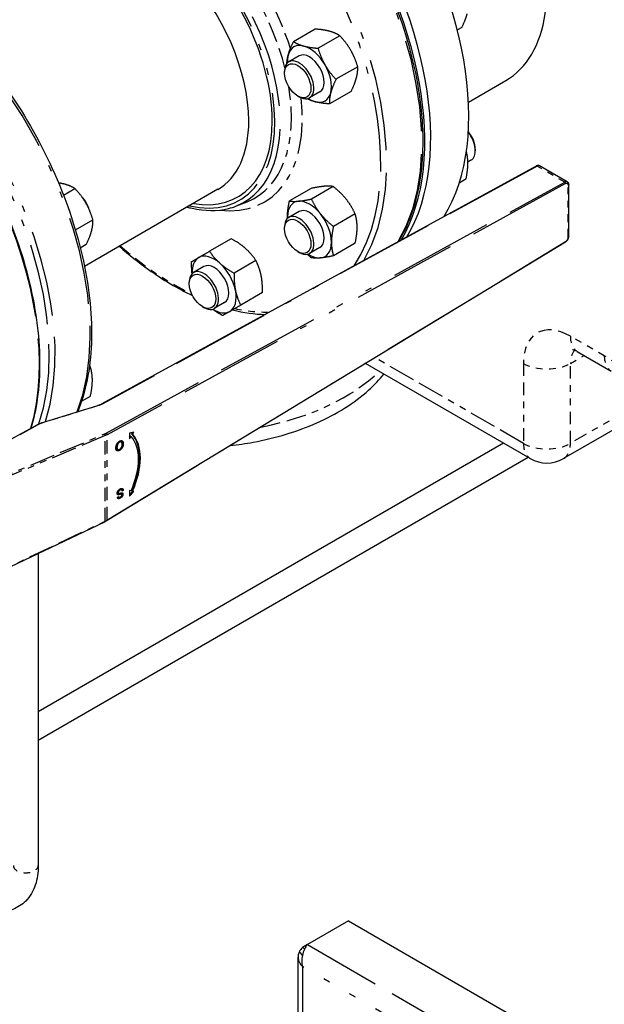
# Paper-space layout 'SHEET_1' of a CAD drawing. Header units: inches. Extents: x 3 to 360, y 8 to 227.
# Tile 34 of 98: x 64 to 73, y 104 to 118. Entities that reach past the tile are written whole.
import ezdxf

# ---------------------------------------------------------------- set-up
doc = ezdxf.new("R2010")
doc.units = ezdxf.units.IN
doc.header["$LTSCALE"] = 10.666667
doc.header["$MEASUREMENT"] = 0
doc.linetypes.add('DOUBLE_DASH_DOUBLE_DOT', pattern=[0.74, 0.24, -0.06, 0.24, -0.06, 0.01, -0.06, 0.01, -0.06])
doc.layers.get('0').update_dxf_attribs({"lineweight": 25})
doc.layers.add('PHANTOM', color=7, linetype='DOUBLE_DASH_DOUBLE_DOT', lineweight=25)

psp = doc.layouts.new('SHEET_1')

# ---------------------------------------------------------------- linework, layer by layer
for p, q in [((70.748, 118.328), (70.68, 118.289)), ((68.538, 118.302), (68.211, 118.113)), ((68.908, 118.203), (68.581, 118.014)), ((68.296, 117.898), (68.141, 117.809)), ((69.179, 117.735), (68.851, 117.546)), ((68.076, 117.64), (68.076, 117.666)), ((70.847, 117.204), (71.407, 117.526)), ((68.275, 117.296), (68.297, 117.283)), ((68.608, 117.357), (68.453, 117.268)), ((69.08, 117.365), (68.752, 117.176)), ((70.949, 116.496), (70.949, 116.471)), ((65.332, 112.663), (71.869, 116.241)), ((70.884, 116.328), (70.838, 116.301)), ((72.334, 116.002), (71.917, 116.243)), ((68.809, 115.932), (68.481, 115.743)), ((70.809, 116.041), (70.707, 115.982)), ((72.356, 115.183), (72.356, 115.958)), ((64.747, 115.801), (64.92, 115.901)), ((67.072, 115.89), (65.064, 114.73)), ((68.478, 115.903), (68.15, 115.714)), ((67.352, 115.639), (67.513, 115.702)), ((68.296, 115.555), (68.141, 115.465)), ((69.14, 115.52), (68.813, 115.331)), ((64.926, 115.279), (65.19, 115.432)), ((68.076, 115.297), (68.076, 115.322)), ((65, 115.01), (65.091, 115.062)), ((72.306, 115.095), (65.401, 110.901)), ((67.275, 115.146), (66.947, 114.957)), ((69.14, 115.078), (68.813, 114.889)), ((68.275, 114.952), (68.297, 114.94)), ((68.608, 115.013), (68.453, 114.924)), ((67.645, 114.818), (67.317, 114.629)), ((66.861, 114.726), (66.706, 114.637)), ((66.641, 114.468), (66.641, 114.494)), ((67.744, 114.334), (67.416, 114.145)), ((67.173, 114.185), (67.018, 114.096)), ((66.84, 114.124), (66.862, 114.111)), ((72.485, 113.449), (72.996, 113.153)), ((71.778, 111.836), (69.298, 113.268)), ((65.135, 113.207), (65.152, 113.217)), ((65.019, 112.699), (65.152, 112.775)), ((64.416, 112.373), (65.266, 112.636)), ((73.563, 112.578), (72.278, 111.836)), ((62.697, 111.44), (64.351, 112.346)), ((65.808, 112.232), (65.739, 112.219)), ((65.773, 112.21), (65.786, 112.228)), ((65.787, 112.202), (65.808, 112.232)), ((65.579, 112.089), (65.592, 112.082)), ((65.605, 112.093), (65.619, 112.085)), ((65.739, 112.219), (65.739, 112.134)), ((65.739, 112.162), (65.751, 112.178)), ((65.739, 112.134), (65.765, 112.17)), ((65.751, 112.178), (65.765, 112.17)), ((65.773, 112.21), (65.787, 112.202)), ((71.373, 112.07), (64.367, 108.025)), ((65.539, 112.013), (65.552, 112.005)), ((65.551, 111.979), (65.565, 111.971)), ((65.578, 111.966), (65.592, 111.958)), ((65.634, 112.07), (65.648, 112.062)), ((71.748, 111.853), (64.367, 107.592)), ((65.587, 111.369), (65.599, 111.362)), ((65.609, 111.373), (65.623, 111.365)), ((65.634, 111.365), (65.627, 111.361)), ((65.648, 111.357), (65.631, 111.347)), ((65.634, 111.365), (65.648, 111.357)), ((65.739, 111.357), (65.739, 111.272)), ((65.765, 111.351), (65.739, 111.357)), ((65.739, 111.293), (65.791, 111.344)), ((65.739, 111.272), (65.808, 111.34)), ((65.773, 111.353), (65.787, 111.345)), ((65.808, 111.34), (65.787, 111.345)), ((65.559, 111.33), (65.572, 111.322)), ((65.559, 111.254), (65.575, 111.264)), ((65.562, 111.32), (65.576, 111.312)), ((65.562, 111.299), (65.576, 111.291)), ((65.568, 111.259), (65.581, 111.251)), ((65.588, 111.248), (65.602, 111.24)), ((65.608, 111.307), (65.622, 111.299)), ((65.629, 111.309), (65.643, 111.3)), ((63.004, 109.758), (65.372, 110.885)), ((64.367, 110.407), (64.367, 105.707)), ((69.039, 104.875), (68.421, 104.518)), ((69.039, 104.875), (84.447, 95.98)), ((68.421, 104.518), (68.346, 104.475)), ((68.346, 104.475), (68.381, 104.455)), ((68.279, 104.331), (68.279, 92.951))]:
    psp.add_line(p, q)
psp.add_arc((72.028, 112.269), 0.5, 240, 300)
for centre, major_axis, start_param, end_param in [((67.67, 118.833), (2.25, -3.897), 0.293302, 3.141593), ((67.008, 118.451), (2.25, -3.897), 0.305902, 3.151346), ((67.096, 118.502), (2.25, -3.897), 0.30425, 3.141593), ((67.096, 118.502), (2.25, -3.897), 0.30425, 3.141593), ((66.124, 117.94), (-1.25, 2.165), 3.926991, 6.734212), ((69.907, 120.125), (1.5, -2.598), 0, 1.255532), ((65.947, 117.838), (-1.125, 1.949), 3.926991, 6.283185), ((68.452, 117.628), (-0.234, 0.406), 5.759587, 6.806784), ((68.452, 117.628), (-0.234, 0.406), 4.712389, 5.759587), ((68.297, 117.538), (0.156, -0.271), 5.497787, 10.210176), ((68.452, 117.628), (0.234, -0.406), 3.665191, 3.990986), ((68.452, 117.628), (-0.156, 0.271), 3.141593, 6.283185), ((68.452, 117.628), (-0.234, 0.406), 3.665191, 4.712389), ((68.452, 117.628), (0.234, -0.406), 5.759587, 6.806784), ((68.452, 117.628), (0.234, -0.406), 5.433792, 5.759587), ((66.124, 117.94), (1.25, -2.165), 5.832158, 7.068583), ((65.947, 117.838), (1.125, -1.949), 0, 0.785398), ((70.75, 116.611), (-0.141, 0.244), 3.926991, 4.997256), ((70.728, 116.598), (0.156, -0.271), 0, 1.798629), ((64.95, 115.606), (-0.141, 0.244), 4.309525, 5.115253), ((68.452, 115.284), (-0.234, 0.406), 6.021386, 7.068583), ((68.452, 115.284), (-0.234, 0.406), 4.974188, 6.021386), ((68.297, 115.195), (0.156, -0.271), 5.497787, 10.210176), ((68.452, 115.284), (-0.156, 0.271), 3.141593, 6.283185), ((68.452, 115.284), (-0.234, 0.406), 3.926991, 4.974188), ((68.452, 115.284), (0.234, -0.406), 3.926991, 3.990986), ((68.452, 115.284), (0.234, -0.406), 6.021386, 7.068583), ((67.017, 114.456), (-0.234, 0.406), 5.235988, 6.283185), ((68.452, 115.284), (0.234, -0.406), 5.433792, 6.021386), ((67.017, 114.456), (-0.234, 0.406), 0, 0.849394), ((67.017, 114.456), (-0.156, 0.271), 3.141593, 6.283185), ((67.017, 114.456), (-0.234, 0.406), 4.18879, 5.235988), ((66.862, 114.366), (0.156, -0.271), 5.497787, 10.210176), ((67.017, 114.456), (0.234, -0.406), 0, 1.047198), ((67.017, 114.456), (0.234, -0.406), 5.433792, 6.283185), ((65.265, 111.472), (0.433, 0.75), 4.879482, 6.116092), ((65.252, 111.48), (0.453, 0.784), 4.879482, 6.116092), ((65.265, 111.472), (0.453, 0.784), 4.879482, 6.116092)]:
    psp.add_ellipse(centre, major_axis=major_axis, ratio=0.57735, start_param=start_param, end_param=end_param)
for centre in [(68.275, 117.525), (68.275, 115.182), (66.84, 114.354)]:
    psp.add_ellipse(centre, major_axis=(-0.141, 0.244), ratio=0.57735)
for points, knots in [([(69.796, 115.107), (69.801, 115.114), (69.805, 115.121), (69.965, 115.389), (70.072, 115.706), (70.178, 116.422), (70.176, 116.822), (70.064, 117.664), (69.954, 118.104), (69.635, 118.982), (69.427, 119.418), (68.936, 120.242), (68.653, 120.63), (68.038, 121.319), (67.707, 121.62), (67.029, 122.103), (66.683, 122.286), (66.009, 122.514), (65.682, 122.558), (65.139, 122.508), (64.913, 122.438), (64.713, 122.322)], [4.622771, 4.622771, 4.622771, 4.622771, 4.631101, 4.631101, 4.94841, 4.94841, 5.270372, 5.270372, 5.592646, 5.592646, 5.914523, 5.914523, 6.236252, 6.236252, 6.558179, 6.558179, 6.880501, 6.880501, 7.202163, 7.202163, 7.461283, 7.461283, 7.461283, 7.461283]), ([(59.719, 119.439), (59.959, 119.578), (60.237, 119.651), (60.841, 119.66), (61.169, 119.594), (61.842, 119.328), (62.188, 119.126), (62.86, 118.608), (63.187, 118.292), (63.787, 117.578), (64.061, 117.18), (64.529, 116.342), (64.724, 115.903), (65.013, 115.026), (65.108, 114.588), (65.188, 113.76), (65.173, 113.368), (65.069, 112.85), (65.022, 112.69), (64.962, 112.542)], [1.963495, 1.963495, 1.963495, 1.963495, 2.274907, 2.274907, 2.592215, 2.592215, 2.914177, 2.914177, 3.236452, 3.236452, 3.558329, 3.558329, 3.880057, 3.880057, 4.201984, 4.201984, 4.524307, 4.524307, 4.681461, 4.681461, 4.681461, 4.681461]), ([(64.262, 112.297), (64.303, 112.435), (64.335, 112.581), (64.408, 113.096), (64.405, 113.497), (64.289, 114.339), (64.177, 114.78), (63.856, 115.658), (63.647, 116.095), (63.154, 116.92), (62.869, 117.308), (62.253, 117.997), (61.922, 118.297), (61.46, 118.626), (61.336, 118.706), (61.212, 118.778)], [1.283069, 1.283069, 1.283069, 1.283069, 1.420073, 1.420073, 1.741021, 1.741021, 2.062087, 2.062087, 2.382967, 2.382967, 2.703778, 2.703778, 3.024683, 3.024683, 3.141593, 3.141593, 3.141593, 3.141593]), ([(71.917, 116.243), (71.914, 116.245), (71.91, 116.246), (71.904, 116.248), (71.9, 116.249), (71.894, 116.249), (71.89, 116.249), (71.884, 116.247), (71.881, 116.247), (71.875, 116.244), (71.872, 116.243), (71.869, 116.241)], [2.3561945, 2.3561945, 2.3561945, 2.3561945, 2.5080798, 2.5080798, 2.6599651, 2.6599651, 2.8118505, 2.8118505, 2.9637358, 2.9637358, 3.1156211, 3.1156211, 3.1156211, 3.1156211]), ([(72.334, 116.002), (72.337, 116.001), (72.34, 115.998), (72.345, 115.993), (72.347, 115.991), (72.351, 115.985), (72.352, 115.981), (72.354, 115.975), (72.355, 115.972), (72.356, 115.965), (72.356, 115.962), (72.356, 115.958)], [3.9269908, 3.9269908, 3.9269908, 3.9269908, 4.0840704, 4.0840704, 4.2411501, 4.2411501, 4.3982297, 4.3982297, 4.5553093, 4.5553093, 4.712389, 4.712389, 4.712389, 4.712389]), ([(66.61, 115.623), (66.634, 115.616), (66.659, 115.61), (66.876, 115.562), (67.062, 115.56), (67.272, 115.611), (67.313, 115.624), (67.352, 115.639)], [3.7909855, 3.7909855, 3.7909855, 3.7909855, 3.8314569, 3.8314569, 4.1526002, 4.1526002, 4.2327587, 4.2327587, 4.2327587, 4.2327587]), ([(72.356, 115.183), (72.356, 115.177), (72.355, 115.17), (72.352, 115.156), (72.35, 115.15), (72.344, 115.136), (72.34, 115.13), (72.332, 115.118), (72.327, 115.113), (72.317, 115.103), (72.312, 115.098), (72.306, 115.095)], [4.712389, 4.712389, 4.712389, 4.712389, 5.021354, 5.021354, 5.330319, 5.330319, 5.639284, 5.639284, 5.948249, 5.948249, 6.257214, 6.257214, 6.257214, 6.257214]), ([(65.588, 115.033), (65.733, 114.906), (65.88, 114.789), (66.247, 114.527), (66.469, 114.395), (66.689, 114.291)], [3.275452, 3.275452, 3.275452, 3.275452, 3.4165859, 3.4165859, 3.6246414, 3.6246414, 3.6246414, 3.6246414]), ([(72.415, 113.478), (72.415, 113.478), (72.416, 113.478), (72.421, 113.477), (72.429, 113.475), (72.453, 113.466), (72.468, 113.459), (72.485, 113.449)], [1.1903078, 1.1903078, 1.1903078, 1.1903078, 1.2566371, 1.2566371, 1.4137167, 1.4137167, 1.5707963, 1.5707963, 1.5707963, 1.5707963]), ([(67.262, 112.031), (67.377, 112.045), (67.492, 112.062), (67.943, 112.146), (68.267, 112.243), (68.858, 112.505), (69.124, 112.67), (69.429, 112.944), (69.505, 113.023), (69.574, 113.108)], [2.5540498, 2.5540498, 2.5540498, 2.5540498, 2.6680211, 2.6680211, 3.0106641, 3.0106641, 3.3567701, 3.3567701, 3.4868037, 3.4868037, 3.4868037, 3.4868037]), ([(65.536, 111.996), (65.536, 111.997), (65.536, 112.001), (65.536, 112.006), (65.537, 112.011), (65.538, 112.016), (65.539, 112.021), (65.54, 112.026), (65.541, 112.032), (65.543, 112.037), (65.545, 112.042), (65.547, 112.047), (65.549, 112.051), (65.552, 112.056), (65.554, 112.06), (65.557, 112.065), (65.56, 112.069), (65.563, 112.073), (65.567, 112.077), (65.57, 112.08), (65.574, 112.084), (65.577, 112.087), (65.581, 112.09), (65.584, 112.093), (65.588, 112.095), (65.591, 112.097), (65.592, 112.098)], [0, 0, 0, 0, 0.04756, 0.093962, 0.139112, 0.183626, 0.227457, 0.270703, 0.313611, 0.35626, 0.398366, 0.439557, 0.480045, 0.519888, 0.559658, 0.599421, 0.639208, 0.679668, 0.72002, 0.759859, 0.79956, 0.839199, 0.878956, 0.918794, 0.959083, 1, 1, 1, 1]), ([(65.592, 112.082), (65.59, 112.081), (65.588, 112.079), (65.584, 112.076), (65.58, 112.073), (65.576, 112.07), (65.573, 112.065), (65.569, 112.061), (65.566, 112.057), (65.564, 112.052), (65.561, 112.046), (65.559, 112.041), (65.557, 112.035), (65.555, 112.03), (65.554, 112.024), (65.553, 112.018), (65.553, 112.011), (65.553, 112.007), (65.552, 112.005)], [0, 0, 0, 0, 0.061055, 0.119545, 0.176806, 0.232956, 0.288583, 0.344667, 0.401662, 0.46054, 0.520477, 0.581213, 0.643431, 0.707961, 0.775371, 0.846414, 0.921152, 1, 1, 1, 1]), ([(65.605, 112.093), (65.604, 112.093), (65.603, 112.094), (65.6, 112.095), (65.597, 112.096), (65.593, 112.096), (65.59, 112.095), (65.587, 112.094), (65.586, 112.094), (65.585, 112.094)], [0.5567565, 0.5567565, 0.5567565, 0.5567565, 0.5917392, 0.6502577, 0.707303, 0.7642085, 0.8211475, 0.8791188, 0.8880828, 0.8880828, 0.8880828, 0.8880828]), ([(65.592, 112.098), (65.593, 112.098), (65.596, 112.1), (65.6, 112.102), (65.604, 112.103), (65.607, 112.104), (65.611, 112.105), (65.615, 112.106), (65.618, 112.106), (65.621, 112.106), (65.624, 112.105), (65.627, 112.104), (65.63, 112.103), (65.633, 112.101), (65.635, 112.099), (65.637, 112.097), (65.639, 112.095), (65.641, 112.092), (65.643, 112.089), (65.644, 112.085), (65.645, 112.082), (65.646, 112.078), (65.647, 112.074), (65.647, 112.07), (65.648, 112.066), (65.648, 112.063), (65.648, 112.062)], [0, 0, 0, 0, 0.044697, 0.0885336, 0.1314091, 0.1738139, 0.2157145, 0.2572472, 0.298848, 0.3406042, 0.3820294, 0.4229698, 0.4636322, 0.5040475, 0.5445912, 0.5849639, 0.6262652, 0.6679794, 0.7099427, 0.7513819, 0.7926186, 0.8339484, 0.8750081, 0.9164455, 0.9579066, 1, 1, 1, 1]), ([(65.631, 112.053), (65.631, 112.054), (65.631, 112.058), (65.63, 112.064), (65.63, 112.068), (65.628, 112.073), (65.627, 112.076), (65.625, 112.08), (65.623, 112.082), (65.62, 112.084), (65.617, 112.086), (65.614, 112.087), (65.611, 112.087), (65.607, 112.087), (65.604, 112.087), (65.6, 112.086), (65.596, 112.084), (65.593, 112.083), (65.592, 112.082)], [0, 0, 0, 0, 0.075964, 0.148125, 0.217201, 0.2833, 0.347202, 0.4093, 0.470426, 0.531588, 0.591739, 0.650258, 0.707303, 0.764208, 0.821148, 0.879119, 0.938423, 1, 1, 1, 1]), ([(65.623, 112.105), (65.623, 112.105), (65.624, 112.104), (65.625, 112.103), (65.627, 112.1), (65.629, 112.097), (65.63, 112.093), (65.631, 112.09), (65.632, 112.086), (65.633, 112.082), (65.633, 112.078), (65.634, 112.074), (65.634, 112.071), (65.634, 112.07)], [0.5847111, 0.5847111, 0.5847111, 0.5847111, 0.5849639, 0.6262652, 0.6679794, 0.7099427, 0.7513819, 0.7926186, 0.8339484, 0.8750081, 0.9164455, 0.9579066, 1, 1, 1, 1]), ([(65.592, 111.958), (65.59, 111.957), (65.588, 111.956), (65.584, 111.954), (65.58, 111.952), (65.576, 111.951), (65.573, 111.951), (65.569, 111.95), (65.566, 111.95), (65.563, 111.95), (65.559, 111.951), (65.556, 111.951), (65.554, 111.953), (65.551, 111.954), (65.549, 111.956), (65.546, 111.958), (65.544, 111.961), (65.543, 111.964), (65.541, 111.967), (65.54, 111.97), (65.538, 111.974), (65.538, 111.978), (65.537, 111.982), (65.536, 111.986), (65.536, 111.991), (65.536, 111.994), (65.536, 111.996)], [0, 0, 0, 0, 0.043099, 0.0855868, 0.1269077, 0.1679675, 0.2084496, 0.2490254, 0.2892805, 0.3300098, 0.3705977, 0.410466, 0.4500332, 0.4896882, 0.5291164, 0.5690368, 0.6097031, 0.6507589, 0.6925093, 0.7342191, 0.7767069, 0.8195518, 0.8633507, 0.9078385, 0.9533337, 1, 1, 1, 1]), ([(65.539, 112.022), (65.539, 112.022), (65.539, 112.018), (65.539, 112.015), (65.539, 112.013)], [0.8872206, 0.8872206, 0.8872206, 0.8872206, 0.9211519, 1, 1, 1, 1]), ([(65.539, 112.013), (65.539, 112.012), (65.539, 112.009), (65.539, 112.006), (65.539, 112.002), (65.54, 111.999), (65.54, 111.996), (65.541, 111.993), (65.542, 111.99), (65.543, 111.987), (65.545, 111.985), (65.546, 111.983), (65.547, 111.982), (65.549, 111.98), (65.55, 111.979), (65.551, 111.979), (65.551, 111.979)], [0, 0, 0, 0, 0.0508516, 0.0997525, 0.1474376, 0.1940858, 0.2391709, 0.2833398, 0.3265771, 0.3689363, 0.4105719, 0.4510506, 0.4908769, 0.5300443, 0.5689367, 0.5696787, 0.5696787, 0.5696787, 0.5696787]), ([(65.578, 111.966), (65.576, 111.965), (65.574, 111.964), (65.57, 111.962), (65.566, 111.961), (65.562, 111.959), (65.559, 111.959), (65.555, 111.958), (65.552, 111.958), (65.549, 111.958), (65.547, 111.958), (65.546, 111.959)], [0, 0, 0, 0, 0.043099, 0.0855868, 0.1269077, 0.1679675, 0.2084496, 0.2490254, 0.2892805, 0.3300098, 0.3604178, 0.3604178, 0.3604178, 0.3604178]), ([(65.552, 112.005), (65.552, 112.004), (65.553, 112.001), (65.553, 111.998), (65.553, 111.994), (65.554, 111.991), (65.554, 111.988), (65.555, 111.985), (65.556, 111.982), (65.557, 111.979), (65.558, 111.977), (65.56, 111.975), (65.561, 111.973), (65.563, 111.972), (65.565, 111.971), (65.567, 111.97), (65.569, 111.969), (65.571, 111.969), (65.573, 111.968), (65.576, 111.968), (65.578, 111.969), (65.581, 111.969), (65.583, 111.97), (65.586, 111.971), (65.589, 111.972), (65.591, 111.973), (65.592, 111.974)], [0, 0, 0, 0, 0.050852, 0.099752, 0.147438, 0.194086, 0.239171, 0.28334, 0.326577, 0.368936, 0.410572, 0.451051, 0.490877, 0.530044, 0.568937, 0.607578, 0.64642, 0.685679, 0.724799, 0.763513, 0.802173, 0.84074, 0.879649, 0.919071, 0.959098, 1, 1, 1, 1]), ([(65.584, 111.97), (65.584, 111.97), (65.582, 111.969), (65.58, 111.967), (65.578, 111.966)], [0.92995611, 0.92995611, 0.92995611, 0.92995611, 0.93578328, 1, 1, 1, 1]), ([(65.648, 112.062), (65.648, 112.059), (65.648, 112.054), (65.647, 112.046), (65.646, 112.038), (65.644, 112.03), (65.642, 112.022), (65.639, 112.015), (65.636, 112.007), (65.632, 112), (65.628, 111.994), (65.624, 111.987), (65.619, 111.981), (65.614, 111.976), (65.609, 111.971), (65.603, 111.966), (65.598, 111.962), (65.594, 111.959), (65.592, 111.958)], [0, 0, 0, 0, 0.075226, 0.146575, 0.2145, 0.27953, 0.342403, 0.403496, 0.463762, 0.523864, 0.583252, 0.641302, 0.698898, 0.756295, 0.814628, 0.874325, 0.935783, 1, 1, 1, 1]), ([(65.592, 111.974), (65.593, 111.974), (65.596, 111.976), (65.599, 111.979), (65.603, 111.982), (65.607, 111.986), (65.61, 111.989), (65.613, 111.993), (65.617, 111.998), (65.619, 112.003), (65.622, 112.008), (65.625, 112.013), (65.627, 112.019), (65.628, 112.025), (65.63, 112.032), (65.63, 112.038), (65.631, 112.045), (65.631, 112.05), (65.631, 112.053)], [0, 0, 0, 0, 0.055943, 0.110382, 0.164048, 0.216759, 0.269601, 0.323009, 0.377581, 0.433449, 0.490922, 0.550625, 0.613117, 0.679861, 0.751358, 0.828261, 0.910795, 1, 1, 1, 1]), ([(65.634, 112.07), (65.634, 112.067), (65.634, 112.062), (65.633, 112.054), (65.632, 112.047), (65.631, 112.042), (65.631, 112.041)], [0, 0, 0, 0, 0.0752263, 0.1465747, 0.2145003, 0.2537882, 0.2537882, 0.2537882, 0.2537882]), ([(65.556, 111.312), (65.556, 111.314), (65.556, 111.317), (65.557, 111.323), (65.558, 111.329), (65.56, 111.334), (65.562, 111.338), (65.564, 111.341), (65.565, 111.344), (65.567, 111.347), (65.569, 111.35), (65.571, 111.353), (65.574, 111.356), (65.577, 111.36), (65.581, 111.364), (65.587, 111.369), (65.592, 111.373), (65.596, 111.376), (65.598, 111.377)], [0, 0, 0, 0, 0.074816, 0.148535, 0.223872, 0.301297, 0.340894, 0.38034, 0.420127, 0.45995, 0.500831, 0.541907, 0.584439, 0.62808, 0.717267, 0.80786, 0.901925, 1, 1, 1, 1]), ([(65.599, 111.362), (65.598, 111.361), (65.595, 111.359), (65.591, 111.356), (65.588, 111.353), (65.585, 111.35), (65.582, 111.347), (65.579, 111.343), (65.577, 111.339), (65.575, 111.336), (65.574, 111.332), (65.573, 111.329), (65.572, 111.325), (65.572, 111.323), (65.572, 111.322)], [0, 0, 0, 0, 0.105584, 0.205868, 0.300947, 0.393002, 0.480949, 0.562874, 0.641461, 0.717742, 0.791772, 0.862716, 0.931777, 1, 1, 1, 1]), ([(65.609, 111.373), (65.609, 111.373), (65.608, 111.374), (65.605, 111.375), (65.602, 111.375), (65.598, 111.375), (65.595, 111.374), (65.593, 111.373), (65.592, 111.373)], [0.4536454, 0.4536454, 0.4536454, 0.4536454, 0.4814484, 0.5592709, 0.6422698, 0.7285859, 0.8159775, 0.8498717, 0.8498717, 0.8498717, 0.8498717]), ([(65.598, 111.377), (65.6, 111.378), (65.602, 111.379), (65.606, 111.381), (65.609, 111.383), (65.613, 111.384), (65.616, 111.385), (65.619, 111.386), (65.622, 111.386), (65.625, 111.386), (65.627, 111.386), (65.63, 111.386), (65.632, 111.386), (65.634, 111.385), (65.636, 111.384), (65.638, 111.382), (65.64, 111.381), (65.641, 111.379), (65.643, 111.377), (65.644, 111.374), (65.645, 111.372), (65.646, 111.369), (65.647, 111.366), (65.647, 111.363), (65.648, 111.36), (65.648, 111.358), (65.648, 111.357)], [0, 0, 0, 0, 0.052493, 0.102825, 0.151397, 0.198033, 0.242876, 0.285999, 0.327849, 0.368395, 0.407852, 0.446838, 0.485166, 0.523341, 0.561602, 0.59992, 0.638496, 0.677791, 0.71729, 0.756605, 0.796068, 0.835886, 0.875714, 0.916263, 0.95776, 1, 1, 1, 1]), ([(65.631, 111.347), (65.631, 111.349), (65.631, 111.352), (65.63, 111.356), (65.628, 111.359), (65.627, 111.362), (65.625, 111.364), (65.622, 111.366), (65.619, 111.367), (65.616, 111.367), (65.612, 111.367), (65.608, 111.366), (65.603, 111.364), (65.601, 111.362), (65.599, 111.362)], [0, 0, 0, 0, 0.0937965, 0.1801881, 0.2603632, 0.3348467, 0.407093, 0.4814484, 0.5592709, 0.6422698, 0.7285859, 0.8159775, 0.9060351, 1, 1, 1, 1]), ([(65.628, 111.386), (65.628, 111.386), (65.629, 111.385), (65.63, 111.383), (65.631, 111.38), (65.632, 111.377), (65.633, 111.374), (65.633, 111.371), (65.634, 111.368), (65.634, 111.366), (65.634, 111.365)], [0.6883133, 0.6883133, 0.6883133, 0.6883133, 0.71729, 0.7566052, 0.7960679, 0.8358862, 0.8757137, 0.9162635, 0.9577597, 1, 1, 1, 1]), ([(65.576, 111.291), (65.575, 111.291), (65.573, 111.291), (65.571, 111.291), (65.569, 111.291), (65.567, 111.292), (65.565, 111.292), (65.563, 111.293), (65.562, 111.294), (65.56, 111.296), (65.559, 111.297), (65.558, 111.299), (65.557, 111.3), (65.557, 111.302), (65.556, 111.304), (65.556, 111.307), (65.556, 111.309), (65.556, 111.311), (65.556, 111.312)], [0, 0, 0, 0, 0.074931, 0.147078, 0.216364, 0.282503, 0.346688, 0.408836, 0.469262, 0.528432, 0.587001, 0.644416, 0.702189, 0.759767, 0.81849, 0.877633, 0.93802, 1, 1, 1, 1]), ([(65.558, 111.328), (65.558, 111.328), (65.558, 111.327), (65.559, 111.325), (65.56, 111.323), (65.561, 111.321), (65.562, 111.321), (65.562, 111.32)], [0.0791095, 0.0791095, 0.0791095, 0.0791095, 0.1177675, 0.2301764, 0.339843, 0.4506253, 0.5488222, 0.5488222, 0.5488222, 0.5488222]), ([(65.562, 111.299), (65.561, 111.299), (65.56, 111.299), (65.559, 111.299), (65.558, 111.299)], [0, 0, 0, 0, 0.0749313, 0.1134719, 0.1134719, 0.1134719, 0.1134719]), ([(65.602, 111.24), (65.6, 111.238), (65.596, 111.236), (65.59, 111.234), (65.585, 111.232), (65.58, 111.231), (65.577, 111.231), (65.575, 111.231), (65.573, 111.232), (65.571, 111.232), (65.569, 111.233), (65.567, 111.234), (65.566, 111.235), (65.564, 111.237), (65.562, 111.24), (65.56, 111.244), (65.559, 111.249), (65.559, 111.253), (65.559, 111.254)], [0, 0, 0, 0, 0.100475, 0.195644, 0.286083, 0.372983, 0.415026, 0.456052, 0.495939, 0.535566, 0.574087, 0.612519, 0.651081, 0.689513, 0.766237, 0.84235, 0.919974, 1, 1, 1, 1]), ([(65.608, 111.307), (65.608, 111.307), (65.607, 111.308), (65.605, 111.308), (65.603, 111.308), (65.601, 111.308), (65.598, 111.307), (65.595, 111.307), (65.591, 111.306), (65.587, 111.304), (65.583, 111.303), (65.579, 111.302), (65.575, 111.301), (65.572, 111.3), (65.569, 111.3), (65.566, 111.299), (65.564, 111.299), (65.563, 111.299), (65.562, 111.299)], [0, 0, 0, 0, 0.032743, 0.07241, 0.119611, 0.174673, 0.237345, 0.308352, 0.38763, 0.474784, 0.563332, 0.645136, 0.720203, 0.789134, 0.851497, 0.907331, 0.956969, 1, 1, 1, 1]), ([(65.588, 111.248), (65.586, 111.246), (65.582, 111.244), (65.576, 111.242), (65.571, 111.24), (65.566, 111.239), (65.564, 111.239), (65.563, 111.239), (65.562, 111.239)], [0, 0, 0, 0, 0.1004751, 0.1956443, 0.2860834, 0.3729829, 0.4150257, 0.4279449, 0.4279449, 0.4279449, 0.4279449]), ([(65.567, 111.259), (65.567, 111.259), (65.567, 111.259), (65.567, 111.259), (65.568, 111.259)], [0.40130591, 0.40130591, 0.40130591, 0.40130591, 0.41777833, 0.4290323, 0.4290323, 0.4290323, 0.4290323]), ([(65.572, 111.322), (65.572, 111.321), (65.572, 111.32), (65.573, 111.317), (65.574, 111.315), (65.575, 111.313), (65.577, 111.312), (65.579, 111.311), (65.582, 111.311), (65.584, 111.311), (65.585, 111.311)], [0, 0, 0, 0, 0.117768, 0.230176, 0.339843, 0.450625, 0.566943, 0.696021, 0.839438, 1, 1, 1, 1]), ([(65.575, 111.264), (65.575, 111.263), (65.575, 111.261), (65.576, 111.259), (65.577, 111.257), (65.578, 111.255), (65.579, 111.253), (65.58, 111.252), (65.581, 111.251), (65.583, 111.25), (65.584, 111.25), (65.586, 111.25), (65.588, 111.25), (65.591, 111.25), (65.593, 111.251), (65.596, 111.252), (65.599, 111.253), (65.601, 111.254), (65.602, 111.255)], [0, 0, 0, 0, 0.067155, 0.131403, 0.192732, 0.251253, 0.307704, 0.362699, 0.417778, 0.472304, 0.527873, 0.58523, 0.645057, 0.707952, 0.774434, 0.84494, 0.920404, 1, 1, 1, 1]), ([(65.622, 111.299), (65.622, 111.299), (65.621, 111.3), (65.619, 111.3), (65.617, 111.3), (65.615, 111.3), (65.612, 111.299), (65.608, 111.298), (65.605, 111.298), (65.601, 111.296), (65.597, 111.295), (65.593, 111.294), (65.589, 111.293), (65.586, 111.292), (65.583, 111.292), (65.58, 111.291), (65.578, 111.291), (65.577, 111.291), (65.576, 111.291)], [0, 0, 0, 0, 0.032743, 0.07241, 0.119611, 0.174673, 0.237345, 0.308352, 0.38763, 0.474784, 0.563332, 0.645136, 0.720203, 0.789134, 0.851497, 0.907331, 0.956969, 1, 1, 1, 1]), ([(65.585, 111.311), (65.585, 111.311), (65.586, 111.311), (65.588, 111.312), (65.59, 111.312), (65.592, 111.313), (65.594, 111.313), (65.597, 111.314), (65.601, 111.315), (65.604, 111.316), (65.608, 111.317), (65.611, 111.318), (65.614, 111.318), (65.617, 111.319), (65.619, 111.319), (65.622, 111.32), (65.624, 111.32), (65.625, 111.32), (65.626, 111.32)], [0, 0, 0, 0, 0.0312001, 0.0704867, 0.1172148, 0.1715755, 0.234122, 0.3039626, 0.3821556, 0.4676462, 0.5543354, 0.6350745, 0.7100367, 0.7790924, 0.8429656, 0.9010012, 0.9532463, 1, 1, 1, 1]), ([(65.643, 111.3), (65.643, 111.299), (65.643, 111.295), (65.642, 111.29), (65.64, 111.284), (65.639, 111.279), (65.637, 111.276), (65.635, 111.273), (65.634, 111.27), (65.632, 111.267), (65.63, 111.264), (65.628, 111.262), (65.626, 111.259), (65.623, 111.256), (65.619, 111.252), (65.613, 111.247), (65.608, 111.243), (65.604, 111.241), (65.602, 111.24)], [0, 0, 0, 0, 0.074995, 0.149165, 0.223664, 0.300412, 0.33957, 0.378921, 0.418096, 0.45823, 0.498427, 0.539708, 0.582216, 0.625824, 0.715481, 0.807384, 0.901634, 1, 1, 1, 1]), ([(65.602, 111.255), (65.603, 111.256), (65.605, 111.257), (65.608, 111.259), (65.61, 111.261), (65.613, 111.263), (65.615, 111.265), (65.617, 111.267), (65.619, 111.269), (65.621, 111.272), (65.622, 111.274), (65.623, 111.276), (65.624, 111.279), (65.625, 111.281), (65.626, 111.283), (65.626, 111.285), (65.626, 111.288), (65.627, 111.289), (65.627, 111.29)], [0, 0, 0, 0, 0.091511, 0.177143, 0.257108, 0.331198, 0.400592, 0.465625, 0.526973, 0.585443, 0.641399, 0.695044, 0.746782, 0.796959, 0.847545, 0.897439, 0.947649, 1, 1, 1, 1]), ([(65.627, 111.29), (65.626, 111.291), (65.626, 111.293), (65.626, 111.296), (65.624, 111.298), (65.623, 111.299), (65.622, 111.299)], [0, 0, 0, 0, 0.262741, 0.509957, 0.753327, 1, 1, 1, 1]), ([(65.626, 111.32), (65.627, 111.32), (65.63, 111.32), (65.633, 111.319), (65.636, 111.317), (65.639, 111.315), (65.641, 111.312), (65.642, 111.309), (65.643, 111.305), (65.643, 111.302), (65.643, 111.3)], [0, 0, 0, 0, 0.144805, 0.279512, 0.406394, 0.527502, 0.645393, 0.761885, 0.878942, 1, 1, 1, 1]), ([(65.629, 111.309), (65.629, 111.307), (65.629, 111.303), (65.628, 111.298), (65.627, 111.294), (65.626, 111.292), (65.626, 111.292)], [0, 0, 0, 0, 0.0749955, 0.1491654, 0.2236643, 0.2253577, 0.2253577, 0.2253577, 0.2253577]), ([(65.627, 111.32), (65.627, 111.319), (65.628, 111.317), (65.629, 111.313), (65.629, 111.31), (65.629, 111.309)], [0.6571924, 0.6571924, 0.6571924, 0.6571924, 0.7618854, 0.8789421, 1, 1, 1, 1]), ([(64.367, 105.707), (64.367, 105.604), (64.353, 105.506), (64.292, 105.324), (64.244, 105.24), (64.123, 105.118), (64.055, 105.074), (63.91, 105.022), (63.833, 105.012), (63.668, 105.02), (63.58, 105.042), (63.455, 105.095), (63.416, 105.114), (63.378, 105.136)], [1.570796, 1.570796, 1.570796, 1.570796, 1.884956, 1.884956, 2.199115, 2.199115, 2.458738, 2.458738, 2.712466, 2.712466, 3.007141, 3.007141, 3.141593, 3.141593, 3.141593, 3.141593]), ([(68.421, 104.518), (68.39, 104.482), (68.36, 104.42), (68.345, 104.352), (68.334, 104.297), (68.333, 104.238), (68.346, 104.186)], [-1, -1, -1, -1, -0.446659, -0.446659, -0.446659, 0, 0, 0, 0]), ([(68.3, 104.414), (68.284, 104.382), (68.277, 104.348), (68.28, 104.314), (68.284, 104.268), (68.308, 104.223), (68.346, 104.186)], [-0.7739692, -0.7739692, -0.7739692, -0.7739692, -0.4466593, -0.4466593, -0.4466593, 0, 0, 0, 0])]:
    psp.add_open_spline(points, degree=3, knots=knots)
for points, weights in [([(70.748, 118.328), (70.804, 118.444), (70.827, 118.53)], [1.10906450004, 1.0930923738, 1]), ([(68.753, 118.27), (68.667, 118.293), (68.538, 118.302)], [1, 1.0930923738, 1.10906450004]), ([(68.908, 118.203), (68.839, 118.247), (68.753, 118.27)], [1.10906450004, 1.0930923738, 1]), ([(69.073, 117.986), (69.01, 118.095), (68.908, 118.203)], [1, 1.0930923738, 1.10906450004]), ([(68.132, 117.911), (68.155, 117.997), (68.211, 118.113)], [1, 1.0930923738, 1.10906450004]), ([(68.211, 118.113), (68.28, 118.07), (68.366, 118.047)], [1.10906450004, 1.0930923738, 1]), ([(68.366, 118.047), (68.452, 118.024), (68.581, 118.014)], [1, 1.0930923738, 1.10906450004]), ([(68.581, 118.014), (68.623, 117.872), (68.686, 117.763)], [1.10906450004, 1.0930923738, 1]), ([(68.112, 117.784), (68.114, 117.846), (68.132, 117.911)], [1.09617483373, 1.06970905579, 1]), ([(69.179, 117.735), (69.136, 117.877), (69.073, 117.986)], [1.10906450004, 1.0930923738, 1]), ([(68.686, 117.763), (68.749, 117.654), (68.851, 117.546)], [1, 1.0930923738, 1.10906450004]), ([(69.159, 117.567), (69.182, 117.653), (69.179, 117.735)], [1, 1.0930923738, 1.10906450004]), ([(69.08, 117.365), (69.136, 117.481), (69.159, 117.567)], [1.10906450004, 1.0930923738, 1]), ([(68.851, 117.546), (68.795, 117.429), (68.772, 117.344)], [1.10906450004, 1.0930923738, 1]), ([(68.772, 117.344), (68.749, 117.258), (68.752, 117.176)], [1, 1.0930923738, 1.10906450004]), ([(68.538, 117.208), (68.472, 117.226), (68.417, 117.255)], [1, 1.06970905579, 1.09617483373]), ([(68.752, 117.176), (68.623, 117.185), (68.538, 117.208)], [1.10906450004, 1.0930923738, 1]), ([(70.838, 116.279), (70.838, 116.37), (70.815, 116.459)], [1, 1.08182332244, 1.10406747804]), ([(70.809, 116.041), (70.838, 116.177), (70.838, 116.279)], [1.10906450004, 1.0930923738, 1]), ([(64.764, 115.967), (64.723, 115.978), (64.673, 115.986)], [1, 1.04316483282, 1.06974906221]), ([(64.92, 115.901), (64.85, 115.944), (64.764, 115.967)], [1.10906450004, 1.0930923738, 1]), ([(68.673, 115.935), (68.596, 115.928), (68.478, 115.903)], [1, 1.0930923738, 1.10906450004]), ([(68.809, 115.932), (68.75, 115.941), (68.673, 115.935)], [1.10906450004, 1.0930923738, 1]), ([(69.004, 115.743), (68.927, 115.839), (68.809, 115.932)], [1, 1.0930923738, 1.10906450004]), ([(65.084, 115.683), (65.022, 115.792), (64.92, 115.901)], [1, 1.0930923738, 1.10906450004]), ([(65.19, 115.432), (65.147, 115.575), (65.084, 115.683)], [1.10906450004, 1.0930923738, 1]), ([(68.12, 115.475), (68.12, 115.578), (68.15, 115.714)], [1, 1.0930923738, 1.10906450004]), ([(68.15, 115.714), (68.209, 115.704), (68.286, 115.711)], [1.10906450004, 1.0930923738, 1]), ([(68.286, 115.711), (68.363, 115.718), (68.481, 115.743)], [1, 1.0930923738, 1.10906450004]), ([(68.481, 115.743), (68.541, 115.616), (68.618, 115.52)], [1.10906450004, 1.0930923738, 1]), ([(69.14, 115.52), (69.081, 115.647), (69.004, 115.743)], [1.10906450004, 1.0930923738, 1]), ([(68.618, 115.52), (68.695, 115.424), (68.813, 115.331)], [1, 1.0930923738, 1.10906450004]), ([(69.17, 115.316), (69.17, 115.419), (69.14, 115.52)], [1, 1.0930923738, 1.10906450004]), ([(65.17, 115.264), (65.193, 115.35), (65.19, 115.432)], [1, 1.0930923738, 1.10906450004]), ([(68.121, 115.45), (68.12, 115.463), (68.12, 115.475)], [1.02025202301, 1.01062866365, 1]), ([(65.091, 115.062), (65.147, 115.178), (65.17, 115.264)], [1.10906450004, 1.0930923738, 1]), ([(68.813, 115.331), (68.783, 115.195), (68.783, 115.093)], [1.10906450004, 1.0930923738, 1]), ([(69.14, 115.078), (69.17, 115.213), (69.17, 115.316)], [1.10906450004, 1.0930923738, 1]), ([(67.489, 114.999), (67.404, 115.075), (67.275, 115.146)], [1, 1.0930923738, 1.10906450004]), ([(68.783, 115.093), (68.783, 114.99), (68.813, 114.889)], [1, 1.0930923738, 1.10906450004]), ([(66.782, 114.862), (66.845, 114.898), (66.947, 114.957)], [1, 1.0930923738, 1.10906450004]), ([(66.947, 114.957), (67.017, 114.852), (67.103, 114.776)], [1.10906450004, 1.0930923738, 1]), ([(67.645, 114.818), (67.575, 114.923), (67.489, 114.999)], [1.10906450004, 1.0930923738, 1]), ([(68.481, 114.859), (68.448, 114.886), (68.419, 114.912)], [1.10906450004, 1.10449800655, 1.09362762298]), ([(66.684, 114.62), (66.675, 114.701), (66.677, 114.8)], [1.05170322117, 1.09820593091, 1.10906450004]), ([(66.677, 114.8), (66.72, 114.825), (66.782, 114.862)], [1.10906450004, 1.0930923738, 1]), ([(67.103, 114.776), (67.188, 114.7), (67.317, 114.629)], [1, 1.0930923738, 1.10906450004]), ([(67.724, 114.593), (67.701, 114.705), (67.645, 114.818)], [1, 1.0930923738, 1.10906450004]), ([(68.618, 114.857), (68.541, 114.85), (68.481, 114.859)], [1, 1.0930923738, 1.10906450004]), ([(68.813, 114.889), (68.695, 114.864), (68.618, 114.857)], [1.10906450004, 1.0930923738, 1]), ([(67.317, 114.629), (67.314, 114.482), (67.337, 114.37)], [1.10906450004, 1.0930923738, 1]), ([(67.744, 114.334), (67.747, 114.481), (67.724, 114.593)], [1.10906450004, 1.0930923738, 1]), ([(67.337, 114.37), (67.36, 114.257), (67.416, 114.145)], [1, 1.0930923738, 1.10906450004]), ([(67.145, 113.989), (67.058, 114.036), (66.993, 114.085)], [1.10906450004, 1.09820593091, 1.05170322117]), ([(67.251, 114.05), (67.188, 114.013), (67.145, 113.989)], [1, 1.0930923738, 1.10906450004]), ([(67.416, 114.145), (67.314, 114.086), (67.251, 114.05)], [1.10906450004, 1.0930923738, 1]), ([(65.152, 113.217), (65.146, 113.23), (65.14, 113.243)], [1.10906450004, 1.10738807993, 1.10486207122]), ([(65.182, 113.013), (65.182, 113.116), (65.152, 113.217)], [1, 1.0930923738, 1.10906450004]), ([(65.152, 112.775), (65.182, 112.911), (65.182, 113.013)], [1.10906450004, 1.0930923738, 1])]:
    psp.add_rational_spline(points, weights, degree=2)
for points in [[(67.293, 114.074), (67.461, 114.033), (67.626, 114.01), (67.785, 114.006)], [(65.266, 112.636), (65.29, 112.644), (65.313, 112.653), (65.332, 112.663)], [(64.351, 112.346), (64.371, 112.356), (64.393, 112.365), (64.416, 112.373)], [(65.594, 111.251), (65.592, 111.25), (65.59, 111.249), (65.588, 111.248)], [(65.401, 110.901), (65.392, 110.896), (65.382, 110.89), (65.372, 110.885)], [(68.346, 104.475), (68.327, 104.456), (68.311, 104.436), (68.3, 104.414)]]:
    psp.add_open_spline(points, degree=3)
at = {"layer": 'PHANTOM', "ltscale": 0.585781}
psp.add_line((71.879, 116.24), (65.342, 112.662), dxfattribs=at)
at = {"layer": 'PHANTOM', "ltscale": 0.029355}
psp.add_line((72.296, 115.999), (71.879, 116.24), dxfattribs=at)
at = {"layer": 'PHANTOM', "ltscale": 0.618788}
for p, q in [((65.391, 112.22), (72.296, 115.999)), ((72.31, 115.975), (65.405, 112.195)), ((65.405, 110.91), (72.31, 115.104))]:
    psp.add_line(p, q, dxfattribs=at)
at = {"layer": 'PHANTOM', "ltscale": 0.04723}
psp.add_line((72.35, 115.175), (72.35, 115.95), dxfattribs=at)
at = {"layer": 'PHANTOM', "ltscale": 0.035964}
psp.add_line((72.893, 113.382), (72.381, 113.678), dxfattribs=at)
at = {"layer": 'PHANTOM', "ltscale": 0.15747}
psp.add_line((71.674, 112.065), (69.441, 113.355), dxfattribs=at)
at = {"layer": 'PHANTOM', "ltscale": 0.073474}
for p, q in [((71.674, 113.269), (71.674, 112.065)), ((72.381, 112.065), (72.381, 113.269))]:
    psp.add_line(p, q, dxfattribs=at)
at = {"layer": 'PHANTOM', "ltscale": 0.014509}
psp.add_line((72.381, 113.269), (72.589, 113.389), dxfattribs=at)
at = {"layer": 'PHANTOM', "ltscale": 0.077393}
psp.add_line((73.48, 112.699), (72.381, 112.065), dxfattribs=at)
at = {"layer": 'PHANTOM', "ltscale": 0.048889}
psp.add_line((65.273, 112.634), (64.422, 112.37), dxfattribs=at)
at = {"layer": 'PHANTOM', "ltscale": 0.12155}
psp.add_line((64.361, 112.345), (62.637, 111.401), dxfattribs=at)
at = {"layer": 'PHANTOM', "ltscale": 0.149632}
for p, q in [((62.996, 111.205), (65.364, 112.207)), ((65.375, 112.181), (63.008, 111.18)), ((63.008, 109.767), (65.375, 110.894))]:
    psp.add_line(p, q, dxfattribs=at)
at = {"layer": 'PHANTOM', "ltscale": 0.078519}
psp.add_line((65.375, 110.894), (65.375, 112.181), dxfattribs=at)
at = {"layer": 'PHANTOM', "ltscale": 0.078425}
psp.add_line((65.405, 110.91), (65.405, 112.195), dxfattribs=at)
at = {"layer": 'PHANTOM', "ltscale": 0.46008}
psp.add_line((68.421, 104.518), (83.828, 95.623), dxfattribs=at)
at = {"layer": 'PHANTOM', "ltscale": 0.439453}
psp.add_line((68.346, 104.186), (68.346, 92.857), dxfattribs=at)
at = {"layer": 'PHANTOM', "ltscale": 0.545797}
psp.add_line((83.578, 95.392), (68.346, 104.186), dxfattribs=at)
at = {"layer": 'PHANTOM', "ltscale": 0.538721}
psp.add_ellipse((66.963, 118.425), major_axis=(-2.25, 3.897), ratio=0.57735, start_param=3.448317, end_param=6.283185, dxfattribs=at)
at = {"layer": 'PHANTOM', "ltscale": 0.536873}
psp.add_ellipse((66.433, 118.119), major_axis=(2.25, -3.897), ratio=0.57735, start_param=0.316445, end_param=3.141593, dxfattribs=at)
at = {"layer": 'PHANTOM', "ltscale": 0.466971}
psp.add_ellipse((66.389, 118.093), major_axis=(-2.219, 3.843), ratio=0.57735, start_param=3.414948, end_param=6.737499, dxfattribs=at)
at = {"layer": 'PHANTOM', "ltscale": 0.445458}
psp.add_ellipse((66.124, 117.94), major_axis=(-1.277, 2.213), ratio=0.57735, start_param=2.648044, end_param=6.776734, dxfattribs=at)
at = {"layer": 'PHANTOM', "ltscale": 0.549601}
psp.add_ellipse((66.162, 117.963), major_axis=(1.308, -2.266), ratio=0.57735, start_param=6.196254, end_param=9.511709, dxfattribs=at)
at = {"layer": 'PHANTOM', "ltscale": 0.515468}
psp.add_ellipse((61.969, 115.542), major_axis=(-2.25, 3.897), ratio=0.57735, start_param=3.570677, end_param=6.283185, dxfattribs=at)
at = {"layer": 'PHANTOM', "ltscale": 0.504956}
psp.add_ellipse((61.439, 115.236), major_axis=(-2.25, 3.897), ratio=0.57735, start_param=3.625993, end_param=6.283185, dxfattribs=at)
at = {"layer": 'PHANTOM', "ltscale": 0.120995}
psp.add_ellipse((66.311, 118.049), major_axis=(1.321, -2.289), ratio=0.57735, start_param=1.111461, end_param=2.030131, dxfattribs=at)
at = {"layer": 'PHANTOM', "ltscale": 0.095104}
psp.add_ellipse((66.389, 118.093), major_axis=(-1.383, 2.396), ratio=0.57735, start_param=4.358514, end_param=5.04838, dxfattribs=at)
at = {"layer": 'PHANTOM', "ltscale": 0.475082}
psp.add_ellipse((61.395, 115.21), major_axis=(-2.219, 3.843), ratio=0.57735, start_param=3.609385, end_param=6.144584, dxfattribs=at)
at = {"layer": 'PHANTOM', "ltscale": 0.53009}
psp.add_ellipse((61.197, 115.096), major_axis=(-2.254, 3.904), ratio=0.57735, start_param=3.6414, end_param=5.497787, dxfattribs=at)
at = {"layer": 'PHANTOM', "ltscale": 0.142073}
psp.add_ellipse((66.311, 118.049), major_axis=(1.321, -2.289), ratio=0.57735, start_param=6.196254, end_param=7.274831, dxfattribs=at)
at = {"layer": 'PHANTOM', "ltscale": 0.183209}
psp.add_ellipse((66.389, 118.093), major_axis=(1.383, -2.396), ratio=0.57735, start_param=5.870815, end_param=7.199104, dxfattribs=at)
at = {"layer": 'PHANTOM', "ltscale": 0.000658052}
for centre in [(71.878, 116.224), (65.342, 112.646), (64.361, 112.328)]:
    psp.add_ellipse(centre, major_axis=(-0.0095, 0.0173), ratio=0.592149, start_param=5.511115, end_param=6.283185, dxfattribs=at)
at = {"layer": 'PHANTOM', "ltscale": 0.002883}
for centre in [(71.877, 116.175), (72.295, 115.934)]:
    psp.add_ellipse(centre, major_axis=(0.0394, 0.0682), ratio=0.57735, start_param=0, end_param=0.759427, dxfattribs=at)
at = {"layer": 'PHANTOM', "ltscale": 0.001442}
for centre in [(72.296, 115.983), (65.391, 112.203)]:
    psp.add_ellipse(centre, major_axis=(-0.0095, 0.0173), ratio=0.592149, start_param=3.940318, end_param=5.511115, dxfattribs=at)
at = {"layer": 'PHANTOM', "ltscale": 0.00445}
for centre, start_param, end_param in [((72.309, 115.926), 5.497787, 7.042612), ((72.309, 115.151), 3.952962, 5.497787)]:
    psp.add_ellipse(centre, major_axis=(0.0295, 0.0511), ratio=0.57735, start_param=start_param, end_param=end_param, dxfattribs=at)
at = {"layer": 'PHANTOM', "ltscale": 0.000671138}
for centre in [(72.337, 115.958), (72.337, 115.183)]:
    psp.add_ellipse(centre, major_axis=(0.0197, 0), ratio=0.57735, start_param=5.497787, end_param=6.283185, dxfattribs=at)
at = {"layer": 'PHANTOM', "ltscale": 0.000658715}
for centre in [(72.296, 115.112), (65.391, 110.918)]:
    psp.add_ellipse(centre, major_axis=(0.0102, -0.0168), ratio=0.562163, start_param=0, end_param=0.772745, dxfattribs=at)
at = {"layer": 'PHANTOM', "ltscale": 0.076279}
psp.add_ellipse((66.389, 118.093), major_axis=(-2.219, 3.843), ratio=0.57735, start_param=2.102546, end_param=2.447635, dxfattribs=at)
at = {"layer": 'PHANTOM', "ltscale": 0.040108}
psp.add_ellipse((66.389, 118.093), major_axis=(2.219, -3.843), ratio=0.57735, start_param=5.801849, end_param=5.983512, dxfattribs=at)
at = {"layer": 'PHANTOM', "ltscale": 0.078248}
psp.add_ellipse((72.381, 112.861), major_axis=(-0.5, 0.866), ratio=0.57735, start_param=5.497787, end_param=7.068583, dxfattribs=at)
at = {"layer": 'PHANTOM', "ltscale": 0.019487}
for centre, major_axis, start_param, end_param in [((72.735, 113.882), (-0.25, -0.433), 5.497787, 6.283185), ((73.246, 113.586), (-0.25, -0.433), 5.497787, 6.283185), ((72.028, 112.269), (-0.25, -0.433), 5.497787, 6.283185), ((72.028, 112.269), (0.25, -0.433), 0, 0.785398)]:
    psp.add_ellipse(centre, major_axis=major_axis, ratio=0.57735, start_param=start_param, end_param=end_param, dxfattribs=at)
at = {"layer": 'PHANTOM', "ltscale": 0.0153}
psp.add_ellipse((72.735, 113.065), major_axis=(-0.25, 0.433), ratio=0.57735, start_param=0.167906, end_param=0.785398, dxfattribs=at)
at = {"layer": 'PHANTOM', "ltscale": 0.039074}
for centre in [(72.028, 113.473), (72.028, 112.269)]:
    psp.add_ellipse(centre, major_axis=(-0.5, 0), ratio=0.57735, start_param=0.785398, end_param=2.356194, dxfattribs=at)
at = {"layer": 'PHANTOM', "ltscale": 0.117057}
psp.add_ellipse((66.654, 114.113), major_axis=(-3.3, 0), ratio=0.57735, start_param=1.900018, end_param=2.611804, dxfattribs=at)
at = {"layer": 'PHANTOM', "ltscale": 0.000556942}
for centre in [(65.272, 112.617), (64.422, 112.354)]:
    psp.add_ellipse(centre, major_axis=(-0.0058, 0.0188), ratio=0.422602, start_param=5.614095, end_param=6.283185, dxfattribs=at)
at = {"layer": 'PHANTOM', "ltscale": 0.001445}
psp.add_ellipse((65.363, 112.19), major_axis=(-0.0077, 0.0181), ratio=0.516323, start_param=3.993105, end_param=5.567109, dxfattribs=at)
at = {"layer": 'PHANTOM', "ltscale": 0.000714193}
psp.add_ellipse((65.363, 110.903), major_axis=(0.0085, -0.0178), ratio=0.486566, start_param=0, end_param=0.829249, dxfattribs=at)
at = {"layer": 'PHANTOM', "ltscale": 0.02928}
psp.add_ellipse((64.179, 105.707), major_axis=(-0.187, 0), ratio=0.57735, start_param=0, end_param=3.141593, dxfattribs=at)
at = {"layer": 'PHANTOM', "ltscale": 0.065492}
psp.add_open_spline([(73.721, 112.488), (73.718, 112.493), (73.715, 112.499), (73.671, 112.582), (73.625, 112.657), (73.52, 112.807), (73.461, 112.881), (73.339, 113.021), (73.276, 113.085), (73.108, 113.239), (73, 113.321), (72.893, 113.382)], degree=3, knots=[-3.320946, -3.320946, -3.320946, -3.320946, -3.273123, -3.273123, -2.606465, -2.606465, -1.879642, -1.879642, -1.152818, -1.152818, 0, 0, 0, 0], dxfattribs=at)
at = {"layer": 'PHANTOM', "ltscale": 0.004271}
psp.add_rational_spline([(65.342, 112.662), (65.321, 112.651), (65.298, 112.641), (65.273, 112.634)], [1, 0.994296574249, 0.994296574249, 1], degree=3, dxfattribs=at)
at = {"layer": 'PHANTOM', "ltscale": 0.003757}
psp.add_rational_spline([(64.422, 112.37), (64.4, 112.363), (64.379, 112.355), (64.361, 112.345)], [1, 0.994296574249, 0.994296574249, 1], degree=3, dxfattribs=at)
at = {"layer": 'PHANTOM', "ltscale": 0.001725}
psp.add_rational_spline([(65.364, 112.207), (65.373, 112.211), (65.382, 112.215), (65.391, 112.22)], [1, 0.998722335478, 0.998722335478, 1], degree=3, dxfattribs=at)
at = {"layer": 'PHANTOM', "ltscale": 0.001846}
for points in [[(65.405, 112.195), (65.395, 112.19), (65.386, 112.186), (65.375, 112.181)], [(65.375, 110.894), (65.386, 110.899), (65.395, 110.904), (65.405, 110.91)]]:
    psp.add_rational_spline(points, [1, 0.998722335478, 0.998722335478, 1], degree=3, dxfattribs=at)
at = {"layer": 'PHANTOM', "ltscale": 0.004534}
psp.add_open_spline([(68.3, 104.414), (68.311, 104.4), (68.321, 104.386), (68.336, 104.364), (68.34, 104.356), (68.345, 104.349)], degree=3, knots=[-0.6189904, -0.6189904, -0.6189904, -0.6189904, -0.4598057, -0.4598057, -0.3826687, -0.3826687, -0.3826687, -0.3826687], dxfattribs=at)

doc.saveas('drawing.dxf')
